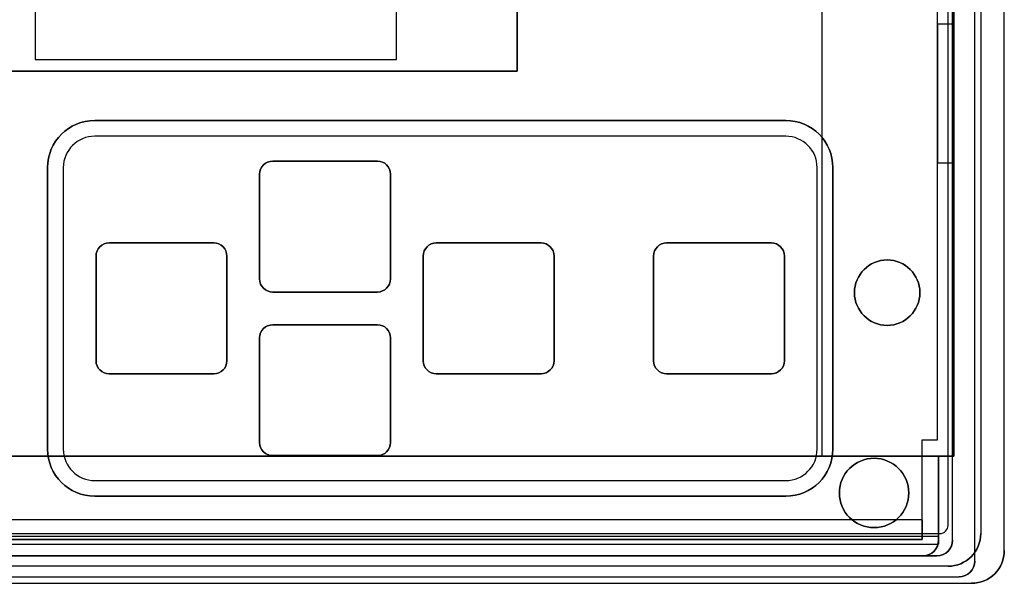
# Model space of a CAD drawing. Extents: x -3.81 to 3.81, y -1.89 to 1.9.
# Tile 104 of 149: x 0.05 to 3.81, y -1.89 to 0.26. Entities that reach past the tile are written whole.
import ezdxf

# ---------------------------------------------------------------- set-up
doc = ezdxf.new("R2010")
doc.units = 0
doc.layers.get('0').update_dxf_attribs({"linetype": 'CONTINUOUS'})

# ---------------------------------------------------------------- blocks, each defined once
blk = doc.blocks.new('*U1')
at = {"extrusion": (1, 0, 0)}
for p, q in [((3.6975, -1.81, 3.915), (3.6975, 1.81, 3.915)), ((3.6975, -1.81, 4.035), (3.6975, 1.81, 4.035)), ((3.81, -1.77, 4.035), (3.81, 1.77, 4.035)), ((3.81, -1.77, 4.155), (3.81, 1.77, 4.155)), ((3.6175, 1.73, 3.915), (3.6175, -1.41, 3.915)), ((3.6175, -1.41, -3.909), (3.6175, 1.73, -3.909)), ((3.72, 1.705, 4.2099), (3.72, -1.705, 4.2099)), ((3.72, 1.705, 4.155), (3.72, -1.705, 4.155)), ((3.595, -1.6737, 4.21), (3.595, 1.6738, 4.21)), ((3.595, -1.6737, 4.2099), (3.595, 1.6738, 4.2099)), ((3.6125, -1.41, -3.947), (3.6125, 0.965, -3.947)), ((3.6125, -1.41, -3.909), (3.6125, 0.965, -3.909)), ((1.4875, 0.105, -3.909), (1.4875, 0.54, -3.909)), ((1.4875, 0.105, -4.144), (1.4875, 0.275, -4.229)), ((3.6175, -0.29, 3.475), (3.6175, 0.24, 3.475)), ((3.6175, 0.24, 3.475), (3.6175, 0.24, 3.305)), ((3.6175, 0.24, 3.305), (3.6175, -0.29, 3.305)), ((3.6175, -0.29, 2.745), (3.6175, 0.24, 2.745)), ((3.6175, 0.24, 2.745), (3.6175, 0.24, 2.575)), ((3.6175, 0.24, 2.575), (3.6175, -0.29, 2.575)), ((1.4875, 0.105, -3.909), (1.4875, 0.105, -4.144)), ((3.6175, -0.29, 3.305), (3.6175, -0.29, 3.475)), ((3.6175, -0.29, 2.575), (3.6175, -0.29, 2.745)), ((0.155, -1.3825, 4.21), (0.155, -0.3075, 4.21)), ((0.155, -0.3075, 4.21), (0.155, -0.3075, 4.2099)), ((0.155, -0.3075, 4.2099), (0.155, -1.3825, 4.2099)), ((0.965, -0.7325, 4.21), (0.965, -0.3325, 4.21)), ((0.965, -0.3325, 4.21), (0.965, -0.3325, 4.2099)), ((0.965, -0.3325, 4.2099), (0.965, -0.7325, 4.2099)), ((3.095, -1.3825, 4.21), (3.095, -0.3075, 4.21)), ((3.095, -0.3075, 4.21), (3.095, -0.3075, 4.2099)), ((3.095, -1.3825, 4.2099), (3.095, -0.3075, 4.2099)), ((0.34, -1.045, 4.21), (0.34, -0.645, 4.21)), ((0.34, -0.645, 4.21), (0.34, -0.645, 4.2099)), ((0.34, -0.645, 4.2099), (0.34, -1.045, 4.2099)), ((1.59, -1.045, 4.21), (1.59, -0.645, 4.21)), ((1.59, -0.645, 4.21), (1.59, -0.645, 4.2099)), ((1.59, -0.645, 4.2099), (1.59, -1.045, 4.2099)), ((2.47, -1.045, 4.21), (2.47, -0.645, 4.21)), ((2.47, -0.645, 4.21), (2.47, -0.645, 4.2099)), ((2.47, -0.645, 4.2099), (2.47, -1.045, 4.2099)), ((0.965, -0.7325, 4.21), (0.965, -0.7325, 4.2099)), ((0.965, -1.3575, 4.21), (0.965, -0.9575, 4.21)), ((0.965, -0.9575, 4.21), (0.965, -0.9575, 4.2099)), ((0.965, -0.9575, 4.2099), (0.965, -1.3575, 4.2099)), ((0.34, -1.045, 4.21), (0.34, -1.045, 4.2099)), ((1.59, -1.045, 4.21), (1.59, -1.045, 4.2099)), ((2.47, -1.045, 4.21), (2.47, -1.045, 4.2099)), ((0.155, -1.3825, 4.21), (0.155, -1.3825, 4.2099)), ((0.965, -1.3575, 4.21), (0.965, -1.3575, 4.2099)), ((3.095, -1.3825, 4.21), (3.095, -1.3825, 4.2099)), ((3.559, -1.41, 3.915), (3.559, -1.73, 3.915)), ((3.559, -1.41, 3.915), (3.559, -1.41, 3.535)), ((3.559, -1.745, 3.535), (3.559, -1.41, 3.535)), ((3.6125, -1.73, -3.985), (3.6125, -1.41, -3.985)), ((3.6125, -1.41, -3.947), (3.6125, -1.41, -3.985)), ((3.6125, -1.73, 3.535), (3.6125, -1.41, 3.535)), ((3.6125, -1.41, 3.535), (3.6125, -1.41, -3.909)), ((3.6175, -1.41, 3.915), (3.6175, -1.41, -3.909)), ((3.595, -1.6737, 4.21), (3.595, -1.6737, 4.2099)), ((3.559, -1.73, 3.65), (3.559, -1.715, 3.65)), ((3.559, -1.715, 3.65), (3.559, -1.715, 3.565)), ((3.559, -1.73, 3.65), (3.559, -1.73, 3.915)), ((3.6125, -1.73, 3.535), (3.6125, -1.73, -3.985)), ((3.72, -1.705, 4.155), (3.72, -1.705, 4.2099)), ((3.81, -1.77, 4.155), (3.81, -1.77, 4.035)), ((3.6975, -1.81, 4.035), (3.6975, -1.81, 3.915))]:
    blk.add_line(p, q, dxfattribs=at)
at = {"extrusion": (0, 0, -1)}
for p, q in [((3.6975, -1.81, 3.915), (3.6975, 1.81, 3.915)), ((3.6975, -1.81, 4.035), (3.6975, 1.81, 4.035)), ((3.81, -1.77, 4.035), (3.81, 1.77, 4.035)), ((3.555, -1.3475, 4.035), (3.555, 1.7275, 4.035)), ((3.6175, 1.73, 3.915), (3.6175, -1.41, 3.915)), ((3.6175, -1.41, -3.909), (3.6175, 1.73, -3.909)), ((3.1125, 0.965, -3.947), (3.1125, -1.41, -3.947)), ((3.1125, 0.965, -3.909), (3.1125, -1.41, -3.909)), ((3.6125, -1.41, -3.947), (3.6125, 0.965, -3.947)), ((3.6125, -1.41, -3.909), (3.6125, 0.965, -3.909)), ((0.1075, 0.54, -3.909), (0.1075, 0.105, -3.909)), ((1.4875, 0.105, -3.909), (1.4875, 0.54, -3.909)), ((3.555, -0.29, 2.745), (3.555, 0.24, 2.745)), ((3.6175, 0.24, 2.745), (3.555, 0.24, 2.745)), ((3.555, -0.29, 3.475), (3.555, 0.24, 3.475)), ((3.6175, 0.24, 3.475), (3.555, 0.24, 3.475)), ((3.6175, -0.29, 2.745), (3.6175, 0.24, 2.745)), ((3.6175, -0.29, 3.475), (3.6175, 0.24, 3.475)), ((0.1075, 0.105, -3.909), (1.4875, 0.105, -3.909)), ((3.6175, -0.29, 2.745), (3.555, -0.29, 2.745)), ((3.6175, -0.29, 3.475), (3.555, -0.29, 3.475)), ((3.4965, -1.3475, 4.035), (3.555, -1.3475, 4.035)), ((3.4965, -1.7275, 4.035), (3.4965, -1.3475, 4.035)), ((3.6125, -1.41, -3.985), (-3.6125, -1.41, -3.985)), ((-3.1175, -1.41, -3.909), (3.1125, -1.41, -3.909)), ((3.1125, -1.41, -3.947), (3.6125, -1.41, -3.947)), ((3.559, -1.41, 3.915), (3.559, -1.73, 3.915)), ((3.6175, -1.41, 3.915), (3.559, -1.41, 3.915)), ((3.6125, -1.41, -3.909), (3.6175, -1.41, -3.909)), ((3.6125, -1.73, -3.985), (3.6125, -1.41, -3.985)), ((-3.559, -1.715, 3.65), (3.559, -1.715, 3.65)), ((-3.4965, -1.7275, 4.035), (3.4965, -1.7275, 4.035)), ((3.559, -1.73, 3.65), (3.559, -1.715, 3.65)), ((-3.5525, -1.79, -3.985), (3.5525, -1.79, -3.985)), ((3.499, -1.79, 3.915), (-3.499, -1.79, 3.915)), ((-3.499, -1.79, 3.65), (3.499, -1.79, 3.65)), ((-3.6375, -1.87, 3.915), (3.6375, -1.87, 3.915)), ((-3.6375, -1.87, 4.035), (3.6375, -1.87, 4.035)), ((-3.685, -1.895, 4.035), (3.685, -1.895, 4.035))]:
    blk.add_line(p, q, dxfattribs=at)
for p, q in [((3.81, -1.77, 4.155), (3.81, 1.77, 4.155)), ((3.555, -1.3475, -3.8465), (3.555, 1.7275, -3.8465)), ((3.72, 1.705, 4.155), (3.72, -1.705, 4.155)), ((3.72, 1.705, 4.2099), (3.72, -1.705, 4.2099)), ((3.595, -1.6737, 4.21), (3.595, 1.6738, 4.21)), ((3.595, -1.6737, 4.2099), (3.595, 1.6738, 4.2099)), ((1.949, 1.0055, 4.21), (1.949, 0.0605, 4.21)), ((1.949, 0.0605, 4.2099), (1.949, 1.0055, 4.2099)), ((3.555, 0.24, 2.575), (3.555, -0.29, 2.575)), ((3.6175, 0.24, 2.575), (3.555, 0.24, 2.575)), ((3.555, 0.24, 3.305), (3.555, -0.29, 3.305)), ((3.6175, 0.24, 3.305), (3.555, 0.24, 3.305)), ((3.6175, 0.24, 2.575), (3.6175, -0.29, 2.575)), ((3.6175, 0.24, 3.305), (3.6175, -0.29, 3.305)), ((1.949, 0.0605, 4.21), (-1.949, 0.0605, 4.21)), ((-1.949, 0.0605, 4.2099), (1.949, 0.0605, 4.2099)), ((0.335, -0.1275, 4.21), (2.975, -0.1275, 4.21)), ((0.335, -0.1275, 4.21), (0.335, -0.1275, 4.2099)), ((2.975, -0.1275, 4.2099), (0.335, -0.1275, 4.2099)), ((2.975, -0.1275, 4.21), (2.975, -0.1275, 4.2099)), ((0.335, -0.1875, 4.21), (0.335, -0.1875, 4.2099)), ((2.975, -0.1875, 4.2099), (0.335, -0.1875, 4.2099)), ((2.975, -0.1875, 4.21), (0.335, -0.1875, 4.21)), ((2.975, -0.1875, 4.21), (2.975, -0.1875, 4.2099)), ((1.015, -0.2825, 4.21), (1.015, -0.2825, 4.2099)), ((1.415, -0.2825, 4.2099), (1.015, -0.2825, 4.2099)), ((1.015, -0.2825, 4.21), (1.415, -0.2825, 4.21)), ((1.415, -0.2825, 4.21), (1.415, -0.2825, 4.2099)), ((3.6175, -0.29, 2.575), (3.555, -0.29, 2.575)), ((3.6175, -0.29, 3.305), (3.555, -0.29, 3.305)), ((0.155, -1.3825, 4.21), (0.155, -0.3075, 4.21)), ((0.155, -0.3075, 4.21), (0.155, -0.3075, 4.2099)), ((0.155, -0.3075, 4.2099), (0.155, -1.3825, 4.2099)), ((0.215, -0.3075, 4.21), (0.215, -0.3075, 4.2099)), ((0.215, -0.3075, 4.2099), (0.215, -1.3825, 4.2099)), ((0.215, -0.3075, 4.21), (0.215, -1.3825, 4.21)), ((0.965, -0.3325, 4.21), (0.965, -0.3325, 4.2099)), ((0.965, -0.3325, 4.2099), (0.965, -0.7325, 4.2099)), ((0.965, -0.7325, 4.21), (0.965, -0.3325, 4.21)), ((1.465, -0.3325, 4.21), (1.465, -0.3325, 4.2099)), ((1.465, -0.7325, 4.2099), (1.465, -0.3325, 4.2099)), ((1.465, -0.3325, 4.21), (1.465, -0.7325, 4.21)), ((3.095, -0.3075, 4.21), (3.095, -0.3075, 4.2099)), ((3.095, -1.3825, 4.2099), (3.095, -0.3075, 4.2099)), ((3.095, -1.3825, 4.21), (3.095, -0.3075, 4.21)), ((3.155, -0.3075, 4.21), (3.155, -1.3825, 4.21)), ((3.155, -0.3075, 4.21), (3.155, -0.3075, 4.2099)), ((3.155, -1.3825, 4.2099), (3.155, -0.3075, 4.2099)), ((0.39, -0.595, 4.21), (0.39, -0.595, 4.2099)), ((0.79, -0.595, 4.2099), (0.39, -0.595, 4.2099)), ((0.39, -0.595, 4.21), (0.79, -0.595, 4.21)), ((0.79, -0.595, 4.21), (0.79, -0.595, 4.2099)), ((1.64, -0.595, 4.21), (1.64, -0.595, 4.2099)), ((2.04, -0.595, 4.2099), (1.64, -0.595, 4.2099)), ((1.64, -0.595, 4.21), (2.04, -0.595, 4.21)), ((2.04, -0.595, 4.21), (2.04, -0.595, 4.2099)), ((2.52, -0.595, 4.21), (2.52, -0.595, 4.2099)), ((2.92, -0.595, 4.2099), (2.52, -0.595, 4.2099)), ((2.52, -0.595, 4.21), (2.92, -0.595, 4.21)), ((2.92, -0.595, 4.21), (2.92, -0.595, 4.2099)), ((0.34, -0.645, 4.21), (0.34, -0.645, 4.2099)), ((0.34, -0.645, 4.2099), (0.34, -1.045, 4.2099)), ((0.34, -1.045, 4.21), (0.34, -0.645, 4.21)), ((0.84, -0.645, 4.21), (0.84, -0.645, 4.2099)), ((0.84, -1.045, 4.2099), (0.84, -0.645, 4.2099)), ((0.84, -0.645, 4.21), (0.84, -1.045, 4.21)), ((1.59, -0.645, 4.21), (1.59, -0.645, 4.2099)), ((1.59, -0.645, 4.2099), (1.59, -1.045, 4.2099)), ((1.59, -1.045, 4.21), (1.59, -0.645, 4.21)), ((2.09, -0.645, 4.21), (2.09, -0.645, 4.2099)), ((2.09, -1.045, 4.2099), (2.09, -0.645, 4.2099)), ((2.09, -0.645, 4.21), (2.09, -1.045, 4.21)), ((2.47, -0.645, 4.21), (2.47, -0.645, 4.2099)), ((2.47, -0.645, 4.2099), (2.47, -1.045, 4.2099)), ((2.47, -1.045, 4.21), (2.47, -0.645, 4.21)), ((2.97, -0.645, 4.21), (2.97, -0.645, 4.2099)), ((2.97, -1.045, 4.2099), (2.97, -0.645, 4.2099)), ((2.97, -0.645, 4.21), (2.97, -1.045, 4.21)), ((0.965, -0.7325, 4.21), (0.965, -0.7325, 4.2099)), ((1.465, -0.7325, 4.21), (1.465, -0.7325, 4.2099)), ((1.015, -0.7825, 4.21), (1.015, -0.7825, 4.2099)), ((1.015, -0.7825, 4.2099), (1.415, -0.7825, 4.2099)), ((1.415, -0.7825, 4.21), (1.015, -0.7825, 4.21)), ((1.415, -0.7825, 4.21), (1.415, -0.7825, 4.2099)), ((1.015, -0.9075, 4.21), (1.015, -0.9075, 4.2099)), ((1.415, -0.9075, 4.2099), (1.015, -0.9075, 4.2099)), ((1.015, -0.9075, 4.21), (1.415, -0.9075, 4.21)), ((1.415, -0.9075, 4.21), (1.415, -0.9075, 4.2099)), ((0.965, -0.9575, 4.21), (0.965, -0.9575, 4.2099)), ((0.965, -0.9575, 4.2099), (0.965, -1.3575, 4.2099)), ((0.965, -1.3575, 4.21), (0.965, -0.9575, 4.21)), ((1.465, -0.9575, 4.21), (1.465, -0.9575, 4.2099)), ((1.465, -1.3575, 4.2099), (1.465, -0.9575, 4.2099)), ((1.465, -0.9575, 4.21), (1.465, -1.3575, 4.21)), ((0.34, -1.045, 4.21), (0.34, -1.045, 4.2099)), ((0.84, -1.045, 4.21), (0.84, -1.045, 4.2099)), ((1.59, -1.045, 4.21), (1.59, -1.045, 4.2099)), ((2.09, -1.045, 4.21), (2.09, -1.045, 4.2099)), ((2.47, -1.045, 4.21), (2.47, -1.045, 4.2099)), ((2.97, -1.045, 4.21), (2.97, -1.045, 4.2099)), ((0.39, -1.095, 4.21), (0.39, -1.095, 4.2099)), ((0.39, -1.095, 4.2099), (0.79, -1.095, 4.2099)), ((0.79, -1.095, 4.21), (0.39, -1.095, 4.21)), ((0.79, -1.095, 4.21), (0.79, -1.095, 4.2099)), ((1.64, -1.095, 4.21), (1.64, -1.095, 4.2099)), ((1.64, -1.095, 4.2099), (2.04, -1.095, 4.2099)), ((2.04, -1.095, 4.21), (1.64, -1.095, 4.21)), ((2.04, -1.095, 4.21), (2.04, -1.095, 4.2099)), ((2.52, -1.095, 4.21), (2.52, -1.095, 4.2099)), ((2.52, -1.095, 4.2099), (2.92, -1.095, 4.2099)), ((2.92, -1.095, 4.21), (2.52, -1.095, 4.21)), ((2.92, -1.095, 4.21), (2.92, -1.095, 4.2099)), ((3.4965, -1.3475, -3.8465), (3.555, -1.3475, -3.8465)), ((3.4965, -1.7275, -3.8465), (3.4965, -1.3475, -3.8465)), ((0.155, -1.3825, 4.21), (0.155, -1.3825, 4.2099)), ((0.215, -1.3825, 4.21), (0.215, -1.3825, 4.2099)), ((0.965, -1.3575, 4.21), (0.965, -1.3575, 4.2099)), ((1.465, -1.3575, 4.21), (1.465, -1.3575, 4.2099)), ((3.095, -1.3825, 4.21), (3.095, -1.3825, 4.2099)), ((3.155, -1.3825, 4.21), (3.155, -1.3825, 4.2099)), ((1.015, -1.4075, 4.21), (1.015, -1.4075, 4.2099)), ((1.015, -1.4075, 4.2099), (1.415, -1.4075, 4.2099)), ((1.415, -1.4075, 4.21), (1.015, -1.4075, 4.21)), ((1.415, -1.4075, 4.21), (1.415, -1.4075, 4.2099)), ((3.559, -1.41, 3.535), (3.6125, -1.41, 3.535)), ((3.559, -1.745, 3.535), (3.559, -1.41, 3.535)), ((3.6125, -1.73, 3.535), (3.6125, -1.41, 3.535)), ((0.335, -1.5025, 4.21), (0.335, -1.5025, 4.2099)), ((0.335, -1.5025, 4.2099), (2.975, -1.5025, 4.2099)), ((0.335, -1.5025, 4.21), (2.975, -1.5025, 4.21)), ((2.975, -1.5025, 4.21), (2.975, -1.5025, 4.2099)), ((2.975, -1.5625, 4.21), (0.335, -1.5625, 4.21)), ((0.335, -1.5625, 4.21), (0.335, -1.5625, 4.2099)), ((0.335, -1.5625, 4.2099), (2.975, -1.5625, 4.2099)), ((2.975, -1.5625, 4.21), (2.975, -1.5625, 4.2099)), ((3.4965, -1.6525, 3.565), (-3.4965, -1.6525, 3.565)), ((3.4965, -1.6525, 3.7125), (-3.4965, -1.6525, 3.7125)), ((3.4965, -1.6525, 3.7125), (3.4965, -1.7275, 3.7125)), ((3.595, -1.6737, 4.21), (3.595, -1.6737, 4.2099)), ((-3.5637, -1.705, 4.21), (3.5637, -1.705, 4.21)), ((-3.5637, -1.705, 4.2099), (3.5637, -1.705, 4.2099)), ((-3.559, -1.715, 3.565), (3.559, -1.715, 3.565)), ((-3.4965, -1.7275, 3.4742), (3.4965, -1.7275, 3.4742)), ((3.4965, -1.7275, 3.7125), (-3.4965, -1.7275, 3.7125)), ((-3.4965, -1.7275, -3.8465), (3.4965, -1.7275, -3.8465)), ((3.559, -1.73, 3.65), (3.559, -1.73, 3.915)), ((3.5637, -1.705, 4.21), (3.5637, -1.705, 4.2099)), ((3.6125, -1.73, 3.535), (3.6125, -1.73, -3.985)), ((3.72, -1.705, 4.155), (3.72, -1.705, 4.2099)), ((-3.559, -1.745, 3.535), (3.559, -1.745, 3.535)), ((-3.559, -1.745, 3.535), (3.559, -1.745, 3.535)), ((3.5525, -1.79, 3.535), (-3.5525, -1.79, 3.535)), ((3.499, -1.79, 3.915), (3.499, -1.79, 3.65)), ((3.5525, -1.79, 3.535), (3.5525, -1.79, -3.985)), ((3.81, -1.77, 4.155), (3.81, -1.77, 4.035)), ((3.595, -1.83, 4.155), (-3.595, -1.83, 4.155)), ((3.595, -1.83, 4.2099), (-3.595, -1.83, 4.2099)), ((3.595, -1.83, 4.155), (3.595, -1.83, 4.2099)), ((3.6975, -1.81, 4.035), (3.6975, -1.81, 3.915)), ((3.6375, -1.87, 4.035), (3.6375, -1.87, 3.915)), ((-3.685, -1.895, 4.155), (3.685, -1.895, 4.155)), ((3.685, -1.895, 4.155), (3.685, -1.895, 4.035))]:
    blk.add_line(p, q)
at = {"extrusion": (-1, 0, 0)}
for p, q in [((3.555, -1.3475, -3.8465), (3.555, 1.7275, -3.8465)), ((3.555, -1.3475, 4.035), (3.555, 1.7275, 4.035)), ((1.949, 1.0055, 4.21), (1.949, 0.0605, 4.21)), ((1.949, 0.0605, 4.2099), (1.949, 1.0055, 4.2099)), ((3.1125, 0.965, -3.947), (3.1125, -1.41, -3.947)), ((3.1125, 0.965, -3.909), (3.1125, -1.41, -3.909)), ((0.1075, 0.54, -3.909), (0.1075, 0.105, -3.909)), ((0.1075, 0.275, -4.229), (0.1075, 0.105, -4.144)), ((3.555, -0.29, 2.745), (3.555, 0.24, 2.745)), ((3.555, 0.24, 2.745), (3.555, 0.24, 2.575)), ((3.555, 0.24, 2.575), (3.555, -0.29, 2.575)), ((3.555, -0.29, 3.475), (3.555, 0.24, 3.475)), ((3.555, 0.24, 3.475), (3.555, 0.24, 3.305)), ((3.555, 0.24, 3.305), (3.555, -0.29, 3.305)), ((0.1075, 0.105, -3.909), (0.1075, 0.105, -4.144)), ((1.949, 0.0605, 4.21), (1.949, 0.0605, 4.2099)), ((3.555, -0.29, 2.575), (3.555, -0.29, 2.745)), ((3.555, -0.29, 3.305), (3.555, -0.29, 3.475)), ((0.215, -0.3075, 4.21), (0.215, -1.3825, 4.21)), ((0.215, -0.3075, 4.21), (0.215, -0.3075, 4.2099)), ((0.215, -0.3075, 4.2099), (0.215, -1.3825, 4.2099)), ((1.465, -0.3325, 4.21), (1.465, -0.7325, 4.21)), ((1.465, -0.3325, 4.21), (1.465, -0.3325, 4.2099)), ((1.465, -0.7325, 4.2099), (1.465, -0.3325, 4.2099)), ((3.155, -0.3075, 4.21), (3.155, -1.3825, 4.21)), ((3.155, -0.3075, 4.21), (3.155, -0.3075, 4.2099)), ((3.155, -1.3825, 4.2099), (3.155, -0.3075, 4.2099)), ((0.84, -0.645, 4.21), (0.84, -1.045, 4.21)), ((0.84, -0.645, 4.21), (0.84, -0.645, 4.2099)), ((0.84, -1.045, 4.2099), (0.84, -0.645, 4.2099)), ((2.09, -0.645, 4.21), (2.09, -1.045, 4.21)), ((2.09, -0.645, 4.21), (2.09, -0.645, 4.2099)), ((2.09, -1.045, 4.2099), (2.09, -0.645, 4.2099)), ((2.97, -0.645, 4.21), (2.97, -1.045, 4.21)), ((2.97, -0.645, 4.21), (2.97, -0.645, 4.2099)), ((2.97, -1.045, 4.2099), (2.97, -0.645, 4.2099)), ((1.465, -0.7325, 4.21), (1.465, -0.7325, 4.2099)), ((1.465, -0.9575, 4.21), (1.465, -1.3575, 4.21)), ((1.465, -0.9575, 4.21), (1.465, -0.9575, 4.2099)), ((1.465, -1.3575, 4.2099), (1.465, -0.9575, 4.2099)), ((0.84, -1.045, 4.21), (0.84, -1.045, 4.2099)), ((2.09, -1.045, 4.21), (2.09, -1.045, 4.2099)), ((2.97, -1.045, 4.21), (2.97, -1.045, 4.2099)), ((3.4965, -1.7275, -3.8465), (3.4965, -1.3475, -3.8465)), ((3.4965, -1.3475, 4.035), (3.4965, -1.3475, -3.8465)), ((3.4965, -1.7275, 4.035), (3.4965, -1.3475, 4.035)), ((3.555, -1.3475, 4.035), (3.555, -1.3475, -3.8465)), ((0.215, -1.3825, 4.21), (0.215, -1.3825, 4.2099)), ((1.465, -1.3575, 4.21), (1.465, -1.3575, 4.2099)), ((3.155, -1.3825, 4.21), (3.155, -1.3825, 4.2099)), ((3.1125, -1.41, -3.909), (3.1125, -1.41, -3.947)), ((3.4965, -1.6525, 3.565), (3.4965, -1.6525, 3.7125)), ((3.4965, -1.6525, 3.7125), (3.4965, -1.7275, 3.7125)), ((3.4965, -1.7275, 3.4742), (3.4965, -1.7275, -3.8465)), ((3.4965, -1.7275, 4.035), (3.4965, -1.7275, 3.7125))]:
    blk.add_line(p, q, dxfattribs=at)
at = {"extrusion": (0, -0.447214, -0.894427)}
for p, q in [((0.1075, 0.275, -4.229), (0.1075, 0.105, -4.144)), ((1.4875, 0.105, -4.144), (1.4875, 0.275, -4.229)), ((0.1075, 0.105, -4.144), (1.4875, 0.105, -4.144))]:
    blk.add_line(p, q, dxfattribs=at)
at = {"extrusion": (0, -1, 0)}
for p, q in [((3.555, 0.24, 2.745), (3.555, 0.24, 2.575)), ((3.6175, 0.24, 2.575), (3.555, 0.24, 2.575)), ((3.6175, 0.24, 2.745), (3.555, 0.24, 2.745)), ((3.555, 0.24, 3.475), (3.555, 0.24, 3.305)), ((3.6175, 0.24, 3.305), (3.555, 0.24, 3.305)), ((3.6175, 0.24, 3.475), (3.555, 0.24, 3.475)), ((3.6175, 0.24, 2.745), (3.6175, 0.24, 2.575)), ((3.6175, 0.24, 3.475), (3.6175, 0.24, 3.305)), ((0.1075, 0.105, -4.144), (1.4875, 0.105, -4.144)), ((0.1075, 0.105, -3.909), (0.1075, 0.105, -4.144)), ((0.1075, 0.105, -3.909), (1.4875, 0.105, -3.909)), ((1.4875, 0.105, -3.909), (1.4875, 0.105, -4.144)), ((0.335, -0.1275, 4.21), (2.975, -0.1275, 4.21)), ((0.335, -0.1275, 4.21), (0.335, -0.1275, 4.2099)), ((2.975, -0.1275, 4.2099), (0.335, -0.1275, 4.2099)), ((2.975, -0.1275, 4.21), (2.975, -0.1275, 4.2099)), ((1.015, -0.2825, 4.21), (1.415, -0.2825, 4.21)), ((1.015, -0.2825, 4.21), (1.015, -0.2825, 4.2099)), ((1.415, -0.2825, 4.2099), (1.015, -0.2825, 4.2099)), ((1.415, -0.2825, 4.21), (1.415, -0.2825, 4.2099)), ((0.39, -0.595, 4.21), (0.79, -0.595, 4.21)), ((0.39, -0.595, 4.21), (0.39, -0.595, 4.2099)), ((0.79, -0.595, 4.2099), (0.39, -0.595, 4.2099)), ((0.79, -0.595, 4.21), (0.79, -0.595, 4.2099)), ((1.64, -0.595, 4.21), (2.04, -0.595, 4.21)), ((1.64, -0.595, 4.21), (1.64, -0.595, 4.2099)), ((2.04, -0.595, 4.2099), (1.64, -0.595, 4.2099)), ((2.04, -0.595, 4.21), (2.04, -0.595, 4.2099)), ((2.52, -0.595, 4.21), (2.92, -0.595, 4.21)), ((2.52, -0.595, 4.21), (2.52, -0.595, 4.2099)), ((2.92, -0.595, 4.2099), (2.52, -0.595, 4.2099)), ((2.92, -0.595, 4.21), (2.92, -0.595, 4.2099)), ((1.015, -0.9075, 4.21), (1.415, -0.9075, 4.21)), ((1.015, -0.9075, 4.21), (1.015, -0.9075, 4.2099)), ((1.415, -0.9075, 4.2099), (1.015, -0.9075, 4.2099)), ((1.415, -0.9075, 4.21), (1.415, -0.9075, 4.2099)), ((3.6175, -1.41, 3.915), (3.559, -1.41, 3.915)), ((3.559, -1.41, 3.915), (3.559, -1.41, 3.535)), ((3.559, -1.41, 3.535), (3.6125, -1.41, 3.535)), ((3.6125, -1.41, -3.909), (3.6175, -1.41, -3.909)), ((3.6125, -1.41, 3.535), (3.6125, -1.41, -3.909)), ((3.6175, -1.41, 3.915), (3.6175, -1.41, -3.909)), ((0.335, -1.5025, 4.21), (2.975, -1.5025, 4.21)), ((0.335, -1.5025, 4.21), (0.335, -1.5025, 4.2099)), ((0.335, -1.5025, 4.2099), (2.975, -1.5025, 4.2099)), ((2.975, -1.5025, 4.21), (2.975, -1.5025, 4.2099)), ((-3.5637, -1.705, 4.21), (3.5637, -1.705, 4.21)), ((-3.5637, -1.705, 4.2099), (3.5637, -1.705, 4.2099)), ((-3.559, -1.715, 3.65), (3.559, -1.715, 3.65)), ((-3.559, -1.715, 3.565), (3.559, -1.715, 3.565)), ((3.559, -1.715, 3.65), (3.559, -1.715, 3.565)), ((3.5637, -1.705, 4.21), (3.5637, -1.705, 4.2099)), ((3.5525, -1.79, 3.535), (-3.5525, -1.79, 3.535)), ((-3.5525, -1.79, -3.985), (3.5525, -1.79, -3.985)), ((-3.499, -1.79, 3.65), (3.499, -1.79, 3.65)), ((3.499, -1.79, 3.915), (-3.499, -1.79, 3.915)), ((3.499, -1.79, 3.915), (3.499, -1.79, 3.65)), ((3.5525, -1.79, 3.535), (3.5525, -1.79, -3.985)), ((3.595, -1.83, 4.2099), (-3.595, -1.83, 4.2099)), ((3.595, -1.83, 4.155), (-3.595, -1.83, 4.155)), ((3.595, -1.83, 4.155), (3.595, -1.83, 4.2099)), ((-3.6375, -1.87, 3.915), (3.6375, -1.87, 3.915)), ((-3.6375, -1.87, 4.035), (3.6375, -1.87, 4.035)), ((3.6375, -1.87, 4.035), (3.6375, -1.87, 3.915)), ((-3.685, -1.895, 4.035), (3.685, -1.895, 4.035)), ((-3.685, -1.895, 4.155), (3.685, -1.895, 4.155)), ((3.685, -1.895, 4.155), (3.685, -1.895, 4.035))]:
    blk.add_line(p, q, dxfattribs=at)
at = {"extrusion": (0, 1, 0)}
for p, q in [((1.949, 0.0605, 4.21), (-1.949, 0.0605, 4.21)), ((-1.949, 0.0605, 4.2099), (1.949, 0.0605, 4.2099)), ((1.949, 0.0605, 4.21), (1.949, 0.0605, 4.2099)), ((2.975, -0.1875, 4.21), (0.335, -0.1875, 4.21)), ((0.335, -0.1875, 4.21), (0.335, -0.1875, 4.2099)), ((2.975, -0.1875, 4.2099), (0.335, -0.1875, 4.2099)), ((2.975, -0.1875, 4.21), (2.975, -0.1875, 4.2099)), ((3.555, -0.29, 2.575), (3.555, -0.29, 2.745)), ((3.6175, -0.29, 2.745), (3.555, -0.29, 2.745)), ((3.6175, -0.29, 2.575), (3.555, -0.29, 2.575)), ((3.555, -0.29, 3.305), (3.555, -0.29, 3.475)), ((3.6175, -0.29, 3.475), (3.555, -0.29, 3.475)), ((3.6175, -0.29, 3.305), (3.555, -0.29, 3.305)), ((3.6175, -0.29, 2.575), (3.6175, -0.29, 2.745)), ((3.6175, -0.29, 3.305), (3.6175, -0.29, 3.475)), ((1.415, -0.7825, 4.21), (1.015, -0.7825, 4.21)), ((1.015, -0.7825, 4.21), (1.015, -0.7825, 4.2099)), ((1.015, -0.7825, 4.2099), (1.415, -0.7825, 4.2099)), ((1.415, -0.7825, 4.21), (1.415, -0.7825, 4.2099)), ((0.79, -1.095, 4.21), (0.39, -1.095, 4.21)), ((0.39, -1.095, 4.21), (0.39, -1.095, 4.2099)), ((0.39, -1.095, 4.2099), (0.79, -1.095, 4.2099)), ((0.79, -1.095, 4.21), (0.79, -1.095, 4.2099)), ((2.04, -1.095, 4.21), (1.64, -1.095, 4.21)), ((1.64, -1.095, 4.21), (1.64, -1.095, 4.2099)), ((1.64, -1.095, 4.2099), (2.04, -1.095, 4.2099)), ((2.04, -1.095, 4.21), (2.04, -1.095, 4.2099)), ((2.92, -1.095, 4.21), (2.52, -1.095, 4.21)), ((2.52, -1.095, 4.21), (2.52, -1.095, 4.2099)), ((2.52, -1.095, 4.2099), (2.92, -1.095, 4.2099)), ((2.92, -1.095, 4.21), (2.92, -1.095, 4.2099)), ((3.4965, -1.3475, -3.8465), (3.555, -1.3475, -3.8465)), ((3.4965, -1.3475, 4.035), (3.4965, -1.3475, -3.8465)), ((3.4965, -1.3475, 4.035), (3.555, -1.3475, 4.035)), ((3.555, -1.3475, 4.035), (3.555, -1.3475, -3.8465)), ((3.6125, -1.41, -3.985), (-3.6125, -1.41, -3.985)), ((-3.1175, -1.41, -3.909), (3.1125, -1.41, -3.909)), ((1.415, -1.4075, 4.21), (1.015, -1.4075, 4.21)), ((1.015, -1.4075, 4.21), (1.015, -1.4075, 4.2099)), ((1.015, -1.4075, 4.2099), (1.415, -1.4075, 4.2099)), ((1.415, -1.4075, 4.21), (1.415, -1.4075, 4.2099)), ((3.1125, -1.41, -3.947), (3.6125, -1.41, -3.947)), ((3.1125, -1.41, -3.909), (3.1125, -1.41, -3.947)), ((3.6125, -1.41, -3.947), (3.6125, -1.41, -3.985)), ((2.975, -1.5625, 4.21), (0.335, -1.5625, 4.21)), ((0.335, -1.5625, 4.21), (0.335, -1.5625, 4.2099)), ((0.335, -1.5625, 4.2099), (2.975, -1.5625, 4.2099)), ((2.975, -1.5625, 4.21), (2.975, -1.5625, 4.2099)), ((3.4965, -1.6525, 3.7125), (-3.4965, -1.6525, 3.7125)), ((3.4965, -1.6525, 3.565), (-3.4965, -1.6525, 3.565)), ((3.4965, -1.6525, 3.565), (3.4965, -1.6525, 3.7125)), ((-3.4965, -1.7275, 3.4742), (3.4965, -1.7275, 3.4742)), ((-3.4965, -1.7275, -3.8465), (3.4965, -1.7275, -3.8465)), ((3.4965, -1.7275, 3.7125), (-3.4965, -1.7275, 3.7125)), ((-3.4965, -1.7275, 4.035), (3.4965, -1.7275, 4.035)), ((3.4965, -1.7275, 3.4742), (3.4965, -1.7275, -3.8465)), ((3.4965, -1.7275, 4.035), (3.4965, -1.7275, 3.7125))]:
    blk.add_line(p, q, dxfattribs=at)
for centre, radius in [((3.3625, -0.785, -4.007), 0.125), ((3.3625, -0.785, -4.007), 0.125), ((3.3625, -0.785, -3.947), 0.125), ((3.3125, -1.55, -4.065), 0.1325), ((3.3125, -1.55, -4.065), 0.1325), ((3.3125, -1.55, -3.985), 0.1325)]:
    blk.add_circle(centre, radius)
at = {"extrusion": (0, 0, -1)}
for centre, radius in [((-3.3625, -0.785, 3.947), 0.125), ((-3.3125, -1.55, 3.985), 0.1325)]:
    blk.add_circle(centre, radius, dxfattribs=at)
for centre, radius, start, end in [((0.335, -0.3075, 4.21), 0.18, 90, 180), ((0.335, -0.3075, 4.2099), 0.18, 90, 180), ((0.335, -0.3075, 4.2099), 0.18, 90, 180), ((2.975, -0.3075, 4.21), 0.18, 0, 90), ((2.975, -0.3075, 4.2099), 0.18, 0, 90), ((2.975, -0.3075, 4.2099), 0.18, 0, 90), ((0.335, -0.3075, 4.21), 0.12, 90, 180), ((0.335, -0.3075, 4.2099), 0.12, 90, 180), ((0.335, -0.3075, 4.2099), 0.12, 90, 180), ((0.335, -0.3075, 4.21), 0.12, 90, 180), ((2.975, -0.3075, 4.21), 0.12, 0, 90), ((2.975, -0.3075, 4.2099), 0.12, 0, 90), ((2.975, -0.3075, 4.2099), 0.12, 0, 90), ((2.975, -0.3075, 4.21), 0.12, 0, 90), ((1.015, -0.3325, 4.2099), 0.05, 90, 180), ((1.015, -0.3325, 4.2099), 0.05, 90, 180), ((1.015, -0.3325, 4.21), 0.05, 90, 180), ((1.415, -0.3325, 4.2099), 0.05, 0, 90), ((1.415, -0.3325, 4.2099), 0.05, 0, 90), ((1.415, -0.3325, 4.21), 0.05, 0, 90), ((0.39, -0.645, 4.2099), 0.05, 90, 180), ((0.39, -0.645, 4.2099), 0.05, 90, 180), ((0.39, -0.645, 4.21), 0.05, 90, 180), ((0.79, -0.645, 4.2099), 0.05, 0, 90), ((0.79, -0.645, 4.2099), 0.05, 0, 90), ((0.79, -0.645, 4.21), 0.05, 0, 90), ((1.64, -0.645, 4.2099), 0.05, 90, 180), ((1.64, -0.645, 4.2099), 0.05, 90, 180), ((1.64, -0.645, 4.21), 0.05, 90, 180), ((2.04, -0.645, 4.2099), 0.05, 0, 90), ((2.04, -0.645, 4.2099), 0.05, 0, 90), ((2.04, -0.645, 4.21), 0.05, 0, 90), ((2.52, -0.645, 4.2099), 0.05, 90, 180), ((2.52, -0.645, 4.2099), 0.05, 90, 180), ((2.52, -0.645, 4.21), 0.05, 90, 180), ((2.92, -0.645, 4.2099), 0.05, 0, 90), ((2.92, -0.645, 4.2099), 0.05, 0, 90), ((2.92, -0.645, 4.21), 0.05, 0, 90), ((1.015, -0.7325, 4.2099), 0.05, 180, 270), ((1.015, -0.7325, 4.2099), 0.05, 180, 270), ((1.015, -0.7325, 4.21), 0.05, 180, 270), ((1.415, -0.7325, 4.2099), 0.05, 270, 0), ((1.415, -0.7325, 4.2099), 0.05, 270, 0), ((1.415, -0.7325, 4.21), 0.05, 270, 0), ((1.015, -0.9575, 4.2099), 0.05, 90, 180), ((1.015, -0.9575, 4.2099), 0.05, 90, 180), ((1.015, -0.9575, 4.21), 0.05, 90, 180), ((1.415, -0.9575, 4.2099), 0.05, 0, 90), ((1.415, -0.9575, 4.2099), 0.05, 0, 90), ((1.415, -0.9575, 4.21), 0.05, 0, 90), ((0.39, -1.045, 4.2099), 0.05, 180, 270), ((0.39, -1.045, 4.2099), 0.05, 180, 270), ((0.39, -1.045, 4.21), 0.05, 180, 270), ((0.79, -1.045, 4.2099), 0.05, 270, 0), ((0.79, -1.045, 4.2099), 0.05, 270, 0), ((0.79, -1.045, 4.21), 0.05, 270, 0), ((1.64, -1.045, 4.2099), 0.05, 180, 270), ((1.64, -1.045, 4.2099), 0.05, 180, 270), ((1.64, -1.045, 4.21), 0.05, 180, 270), ((2.04, -1.045, 4.2099), 0.05, 270, 360), ((2.04, -1.045, 4.2099), 0.05, 270, 360), ((2.04, -1.045, 4.21), 0.05, 270, 360), ((2.52, -1.045, 4.2099), 0.05, 180, 270), ((2.52, -1.045, 4.2099), 0.05, 180, 270), ((2.52, -1.045, 4.21), 0.05, 180, 270), ((2.92, -1.045, 4.2099), 0.05, 270, 0), ((2.92, -1.045, 4.2099), 0.05, 270, 0), ((2.92, -1.045, 4.21), 0.05, 270, 0), ((0.335, -1.3825, 4.21), 0.18, 180, 270), ((0.335, -1.3825, 4.2099), 0.18, 180, 270), ((0.335, -1.3825, 4.2099), 0.18, 180, 270), ((0.335, -1.3825, 4.21), 0.12, 180, 270), ((0.335, -1.3825, 4.2099), 0.12, 180, 270), ((0.335, -1.3825, 4.2099), 0.12, 180, 270), ((0.335, -1.3825, 4.21), 0.12, 180, 270), ((1.015, -1.3575, 4.2099), 0.05, 180, 270), ((1.015, -1.3575, 4.2099), 0.05, 180, 270), ((1.015, -1.3575, 4.21), 0.05, 180, 270), ((1.415, -1.3575, 4.2099), 0.05, 270, 0), ((1.415, -1.3575, 4.2099), 0.05, 270, 0), ((1.415, -1.3575, 4.21), 0.05, 270, 0), ((2.975, -1.3825, 4.21), 0.18, 270, 0), ((2.975, -1.3825, 4.21), 0.12, 270, 0), ((2.975, -1.3825, 4.2099), 0.12, 270, 0), ((2.975, -1.3825, 4.2099), 0.18, 270, 0), ((2.975, -1.3825, 4.2099), 0.18, 270, 0), ((2.975, -1.3825, 4.2099), 0.12, 270, 0), ((2.975, -1.3825, 4.21), 0.12, 270, 0), ((3.5637, -1.6737, 4.21), 0.0313, 270, 0), ((3.5637, -1.6737, 4.21), 0.0313, 270, 0), ((3.5637, -1.6737, 4.2099), 0.0313, 270, 0), ((3.5637, -1.6737, 4.2099), 0.0313, 270, 0), ((3.499, -1.73, 3.65), 0.06, 270, 0), ((3.499, -1.73, 3.915), 0.06, 270, 0), ((3.5525, -1.73, 3.535), 0.06, 270, 0), ((3.5525, -1.73, -3.985), 0.06, 270, 0), ((3.5525, -1.73, 3.535), 0.06, 270, 0), ((3.595, -1.705, 4.155), 0.125, 270, 0), ((3.595, -1.705, 4.2099), 0.125, 270, 0), ((3.685, -1.77, 4.155), 0.125, 270, 360), ((3.685, -1.77, 4.035), 0.125, 270, 360), ((3.685, -1.77, 4.155), 0.125, 270, 360), ((3.6375, -1.81, 3.915), 0.06, 270, 0), ((3.6375, -1.81, 4.035), 0.06, 270, 0)]:
    blk.add_arc(centre, radius, start, end)
for centre, radius, start, end in [((-0.335, -0.3075, -4.21), 0.18, 0, 90), ((-2.975, -0.3075, -4.21), 0.18, 90, 180), ((-1.015, -0.3325, -4.21), 0.05, 0, 90), ((-1.415, -0.3325, -4.21), 0.05, 90, 180), ((-0.39, -0.645, -4.21), 0.05, 0, 90), ((-0.79, -0.645, -4.21), 0.05, 90, 180), ((-1.64, -0.645, -4.21), 0.05, 0, 90), ((-2.04, -0.645, -4.21), 0.05, 90, 180), ((-2.52, -0.645, -4.21), 0.05, 0, 90), ((-2.92, -0.645, -4.21), 0.05, 90, 180), ((-1.015, -0.7325, -4.21), 0.05, 270, 0), ((-1.415, -0.7325, -4.21), 0.05, 180, 270), ((-1.015, -0.9575, -4.21), 0.05, 360, 90), ((-1.415, -0.9575, -4.21), 0.05, 90, 180), ((-0.39, -1.045, -4.21), 0.05, 270, 0), ((-0.79, -1.045, -4.21), 0.05, 180, 270), ((-1.64, -1.045, -4.21), 0.05, 270, 360), ((-2.04, -1.045, -4.21), 0.05, 180, 270), ((-2.52, -1.045, -4.21), 0.05, 270, 0), ((-2.92, -1.045, -4.21), 0.05, 180, 270), ((-0.335, -1.3825, -4.21), 0.18, 270, 0), ((-1.015, -1.3575, -4.21), 0.05, 270, 0), ((-1.415, -1.3575, -4.21), 0.05, 180, 270), ((-2.975, -1.3825, -4.21), 0.18, 180, 270), ((-3.499, -1.73, -3.915), 0.06, 180, 270), ((-3.499, -1.73, -3.65), 0.06, 180, 270), ((-3.5525, -1.73, 3.985), 0.06, 180, 270), ((-3.595, -1.705, -4.2099), 0.125, 180, 270), ((-3.595, -1.705, -4.155), 0.125, 180, 270), ((-3.685, -1.77, -4.035), 0.125, 180, 270), ((-3.6375, -1.81, -3.915), 0.06, 180, 270), ((-3.6375, -1.81, -4.035), 0.06, 180, 270)]:
    blk.add_arc(centre, radius, start, end, dxfattribs=at)
at = {"extrusion": (1, 0, 0)}
for centre, radius, start in [((-1.745, 3.565, 3.4965), 0.0925, 280.9055), ((-1.745, 3.565, 3.559), 0.03, 270)]:
    blk.add_arc(centre, radius, start, 0, dxfattribs=at)
at = {"extrusion": (-1, 0, 0)}
for centre, radius, end in [((1.745, 3.565, -3.4965), 0.0925, 259.0945), ((1.745, 3.565, -3.559), 0.03, 270)]:
    blk.add_arc(centre, radius, 180, end, dxfattribs=at)

msp = doc.modelspace()

# ---------------------------------------------------------------- block references
msp.add_blockref('*U1', (0, 0))

doc.saveas('drawing.dxf')
